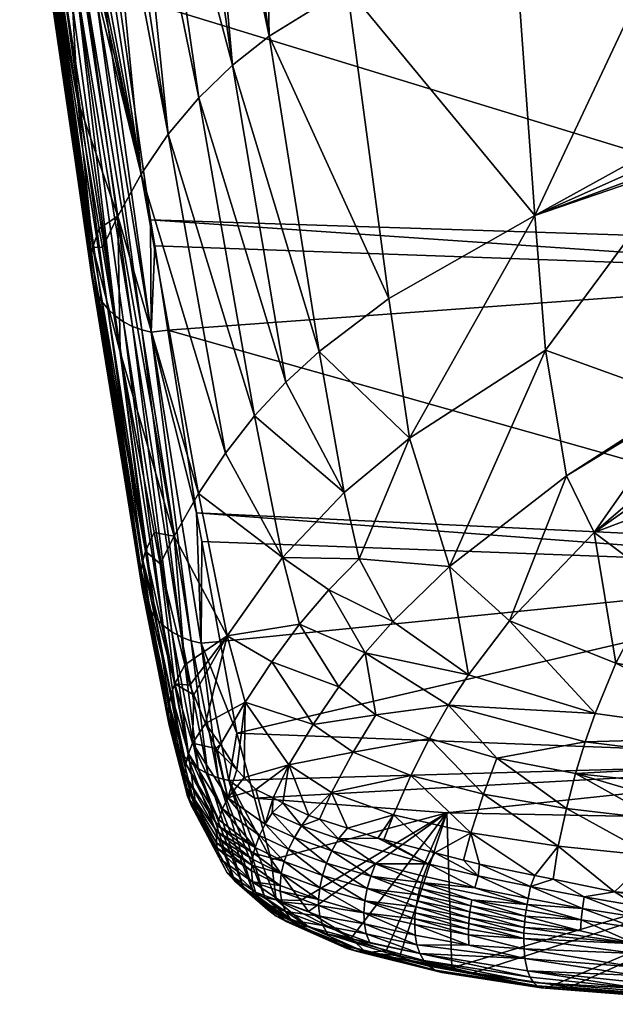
# Model space of a CAD drawing. Extents: x -0.11 to 0.11, y -0.207 to 0.019.
# Tile 3 of 256: x -0.017 to -0.006, y -0.207 to -0.189. Entities that reach past the tile are written whole.
import ezdxf

# ---------------------------------------------------------------- set-up
doc = ezdxf.new("R2010")
doc.units = 0
doc.layers.add('mesh', color=7, linetype='CONTINUOUS')

msp = doc.modelspace()

# ---------------------------------------------------------------- meshes
at = {"layer": 'mesh'}
mesh = msp.add_polyface(dxfattribs=at)
corners = [(-0.01206, -0.180773, -0.095672), (-0.013354, -0.181132, -0.09552), (-0.01323, -0.181431, -0.09552), (-0.0134, -0.180812, -0.095501), (-0.012499, -0.182042, -0.09552), (-0.012183, -0.182107, -0.095496), (-0.012202, -0.182319, -0.095468), (-0.01279, -0.181899, -0.09552), (-0.013968, -0.182565, -0.095071), (-0.013039, -0.181692, -0.09552), (-0.013484, -0.182969, -0.095071), (-0.012917, -0.183246, -0.095071), (-0.013568, -0.180816, -0.095479), (-0.014105, -0.183927, -0.094348), (-0.012298, -0.183364, -0.095033), (-0.012335, -0.18376, -0.094868), (-0.01329, -0.184325, -0.094348), (-0.012402, -0.184486, -0.094309), (-0.012449, -0.184997, -0.093915), (-0.013602, -0.185224, -0.093388), (-0.012488, -0.185424, -0.093357), (-0.012536, -0.185947, -0.092672), (-0.013835, -0.185897, -0.092239), (-0.012554, -0.186132, -0.092222), (-0.012591, -0.186544, -0.091225), (-0.013817, -0.185135, -0.071578), (-0.013059, -0.185277, -0.071584), (-0.013083, -0.185553, -0.071703), (-0.009229, -0.185499, -0.071544), (-0.012202, -0.180437, 0.001628), (-0.011424, -0.181893, -0.001281), (-0.011031, -0.180149, 0.001366), (-0.011843, -0.181988, -0.001245), (-0.013282, -0.180833, 0.001926), (-0.012586, -0.182329, -0.001114), (-0.013322, -0.182666, -0.000985), (-0.013002, -0.178764, 0.004675), (-0.013989, -0.179143, 0.005111), (-0.014259, -0.181351, 0.002253), (-0.011032, -0.187985, -0.012948), (-0.010197, -0.181615, -0.001388), (-0.012469, -0.188874, -0.013385), (-0.013725, -0.182851, -0.000914), (-0.01405, -0.183106, -0.000816), (-0.013139, -0.189406, -0.013556), (-0.000143, -0.18667, 0.005375), (-0.015568, -0.185694, 0.006022), (-0.016348, -0.180912, 0.014548), (-0.000143, -0.187243, 0.004206), (-0.015423, -0.186734, 0.004005), (-0.000143, -0.180647, 0.016268), (-0.016481, -0.180093, 0.016009), (-0.01662, -0.179244, 0.017522), (-0.014158, -0.186106, -0.072279), (-0.013133, -0.186135, -0.072095), (-0.013144, -0.186287, -0.072296), (-0.014087, -0.185899, -0.072035), (-0.013107, -0.185825, -0.071851), (-0.014675, -0.185104, -0.071635)]
mesh.append_faces([[corners[k] for k in face] for face in [(0, 1, 2, 2), (1, 0, 3, 3), (4, 5, 0, 0), (4, 6, 5, 5), (4, 0, 7, 7), (8, 7, 9, 9), (10, 4, 7, 7), (11, 4, 10, 10), (11, 6, 4, 4), (3, 12, 1, 1), (13, 11, 10, 10), (11, 14, 6, 6), (11, 15, 14, 14), (16, 15, 11, 11), (16, 17, 15, 15), (18, 17, 16, 16), (19, 18, 16, 16), (7, 0, 9, 9), (9, 0, 2, 2), (19, 20, 18, 18), (19, 21, 20, 20), (22, 21, 19, 19), (22, 23, 21, 21), (24, 23, 22, 22), (25, 26, 27, 27), (27, 26, 28, 28), (29, 30, 31, 31), (29, 32, 30, 30), (33, 32, 29, 29), (33, 34, 32, 32), (35, 34, 33, 33), (36, 29, 31, 31), (37, 33, 29, 29), (38, 35, 33, 33), (39, 40, 30, 30), (41, 35, 42, 42), (41, 34, 35, 35), (39, 32, 34, 34), (30, 32, 39, 39), (42, 43, 44, 44), (45, 46, 47, 47), (48, 49, 46, 46), (50, 51, 52, 52), (53, 54, 55, 55), (56, 57, 54, 54), (58, 27, 57, 57)]])
mesh = msp.add_polyface(dxfattribs=at)
corners = [(-0.013164, -0.186695, -0.073463), (-0.012864, -0.186724, -0.083697), (-0.014305, -0.186442, -0.073454), (-0.009335, -0.187009, -0.073431), (-0.01261, -0.186747, -0.089672), (-0.012595, -0.186579, -0.090956), (-0.012591, -0.186544, -0.091225), (-0.013978, -0.18631, -0.09096), (-0.014263, -0.186386, -0.072853), (-0.013164, -0.186588, -0.072864), (-0.013166, -0.186629, -0.072965), (-0.013165, -0.186656, -0.073167), (-0.000143, -0.18721, -0.072785), (-0.000143, -0.187266, -0.07293), (-0.000143, -0.187285, -0.073091), (-0.000143, -0.187116, -0.091225), (-0.012554, -0.186132, -0.092222), (-0.000143, -0.18732, -0.089672), (-0.011032, -0.187985, -0.012948), (-0.012586, -0.182329, -0.001114), (-0.012469, -0.188874, -0.013385), (-0.012734, -0.195846, -0.027436), (-0.01327, -0.196531, -0.027748), (-0.012221, -0.198449, -0.034376), (-0.014321, -0.190676, -0.01375), (-0.01376, -0.190006, -0.013681), (-0.00759, -0.192165, -0.023495), (-0.007982, -0.186722, -0.011836), (-0.010269, -0.193693, -0.025652), (-0.007393, -0.194641, -0.029406), (-0.009887, -0.196256, -0.032076), (-0.009153, -0.198612, -0.038501), (-0.01155, -0.194665, -0.026621), (-0.013139, -0.189406, -0.013556), (-0.013725, -0.182851, -0.000914), (-0.012159, -0.195225, -0.027055), (-0.01109, -0.197255, -0.033306), (-0.010815, -0.19847, -0.036653), (-0.013762, -0.197272, -0.027976), (-0.007011, -0.196945, -0.035343), (-0.000143, -0.198273, -0.019838), (-0.013797, -0.197629, -0.019615), (-0.014324, -0.194273, -0.011895), (-0.000143, -0.19271, -0.006951), (-0.014642, -0.192245, -0.007231), (-0.015235, -0.188082, 0.001394), (-0.000143, -0.193235, -0.008167), (-0.014567, -0.192726, -0.008338), (-0.014022, -0.186442, -0.089737), (-0.014275, -0.186416, -0.083748), (-0.013157, -0.186466, -0.072566), (-0.013144, -0.186287, -0.072296), (-0.000143, -0.186909, -0.072204)]
mesh.append_faces([[corners[k] for k in face] for face in [(0, 1, 2, 2), (3, 1, 0, 0), (3, 4, 1, 1), (5, 6, 7, 7), (8, 9, 10, 10), (3, 0, 11, 11), (12, 10, 9, 9), (13, 11, 10, 10), (14, 3, 11, 11), (6, 15, 16, 16), (17, 6, 5, 5), (18, 19, 20, 20), (21, 22, 23, 23), (21, 24, 22, 22), (25, 24, 21, 21), (18, 26, 27, 27), (18, 28, 26, 26), (20, 28, 18, 18), (29, 30, 31, 31), (28, 30, 26, 26), (28, 32, 30, 30), (20, 32, 28, 28), (20, 33, 32, 32), (34, 33, 20, 20), (21, 35, 25, 25), (21, 36, 35, 35), (23, 36, 21, 21), (23, 37, 36, 36), (38, 23, 22, 22), (39, 29, 31, 31), (35, 33, 25, 25), (35, 32, 33, 33), (36, 32, 35, 35), (36, 30, 32, 32), (37, 30, 36, 36), (37, 31, 30, 30), (40, 41, 42, 42), (43, 44, 45, 45), (46, 47, 44, 44), (48, 1, 4, 4), (48, 49, 1, 1), (48, 5, 7, 7), (4, 5, 48, 48), (8, 50, 9, 9), (12, 9, 50, 50), (51, 52, 50, 50)]])
mesh = msp.add_polyface(dxfattribs=at)
corners = [(-0.015571, -0.185781, -0.083797), (-0.015947, -0.185696, -0.073369), (-0.01531, -0.186017, -0.073407), (-0.014275, -0.186416, -0.083748), (-0.015321, -0.185807, -0.089799), (-0.013978, -0.18631, -0.09096), (-0.015247, -0.18569, -0.09096), (-0.01501, -0.185323, -0.092239), (-0.013602, -0.185224, -0.093388), (-0.014622, -0.184726, -0.093388), (-0.013835, -0.185897, -0.092239), (-0.016331, -0.184784, -0.09096), (-0.012591, -0.186544, -0.091225), (-0.014675, -0.185104, -0.071635), (-0.014529, -0.184835, -0.071529), (-0.013817, -0.185135, -0.071578), (-0.015063, -0.185752, -0.072231), (-0.014087, -0.185899, -0.072035), (-0.014158, -0.186106, -0.072279), (-0.014944, -0.185565, -0.071987), (-0.015888, -0.185247, -0.072144), (-0.015726, -0.185086, -0.0719), (-0.014813, -0.185345, -0.071786), (-0.013083, -0.185553, -0.071703), (-0.0153, -0.186052, -0.073115), (-0.014295, -0.186452, -0.073159), (-0.014263, -0.186386, -0.072853), (-0.015165, -0.185899, -0.072509), (-0.014217, -0.18627, -0.072556), (-0.015244, -0.185999, -0.072808), (-0.016027, -0.185369, -0.072424), (-0.016136, -0.185447, -0.072725), (-0.016187, -0.184325, -0.071582), (-0.014321, -0.190676, -0.01375), (-0.0153, -0.18424, -0.000381), (-0.015492, -0.184492, -0.000284), (-0.015017, -0.183867, -0.000524), (-0.014592, -0.186379, -0.073451), (-0.014022, -0.186442, -0.089737), (-0.013133, -0.186135, -0.072095), (-0.013107, -0.185825, -0.071851), (-0.013157, -0.186466, -0.072566), (-0.013144, -0.186287, -0.072296), (-0.013139, -0.189406, -0.013556), (-0.01405, -0.183106, -0.000816), (-0.014682, -0.183604, -0.000625), (-0.01376, -0.190006, -0.013681)]
mesh.append_faces([[corners[k] for k in face] for face in [(0, 1, 2, 2), (3, 4, 0, 0), (4, 5, 6, 6), (7, 8, 9, 9), (10, 8, 7, 7), (6, 7, 11, 11), (6, 10, 7, 7), (5, 10, 6, 6), (5, 12, 10, 10), (13, 14, 15, 15), (16, 17, 18, 18), (16, 19, 17, 17), (20, 19, 16, 16), (21, 19, 20, 20), (22, 19, 21, 21), (22, 17, 19, 19), (15, 23, 13, 13), (24, 2, 1, 1), (25, 2, 24, 24), (26, 27, 28, 28), (29, 27, 26, 26), (29, 30, 27, 27), (31, 30, 29, 29), (29, 24, 31, 31), (29, 25, 24, 24), (26, 25, 29, 29), (21, 32, 22, 22), (20, 27, 30, 30), (16, 27, 20, 20), (16, 28, 27, 27), (18, 28, 16, 16), (33, 34, 35, 35), (33, 36, 34, 34), (0, 2, 37, 37), (37, 3, 0, 0), (38, 4, 3, 3), (38, 5, 4, 4), (18, 17, 39, 39), (22, 40, 17, 17), (13, 40, 22, 22), (25, 37, 2, 2), (18, 41, 28, 28), (42, 41, 18, 18), (43, 44, 45, 45), (46, 45, 36, 36)]])
mesh = msp.add_polyface(dxfattribs=at)
corners = [(-0.014305, -0.186442, -0.073454), (-0.012864, -0.186724, -0.083697), (-0.014275, -0.186416, -0.083748), (-0.014295, -0.186452, -0.073159), (-0.013164, -0.186695, -0.073463), (-0.013165, -0.186656, -0.073167), (-0.014263, -0.186386, -0.072853), (-0.013166, -0.186629, -0.072965), (-0.014815, -0.191407, -0.013755), (-0.015984, -0.185141, -0.000035), (-0.016146, -0.185491, 0.000099), (-0.015813, -0.184916, -0.000121), (-0.015492, -0.184492, -0.000284), (-0.015977, -0.190069, -0.007401), (-0.016221, -0.185652, 0.000161), (-0.016542, -0.186348, 0.000428), (-0.015243, -0.192182, -0.013689), (-0.01376, -0.190006, -0.013681), (-0.015017, -0.183867, -0.000524), (-0.014321, -0.190676, -0.01375), (-0.016573, -0.186454, 0.000479), (-0.014802, -0.194269, -0.01193), (-0.015841, -0.187954, 0.001285), (-0.015662, -0.188026, 0.001334), (-0.014592, -0.186379, -0.073451), (-0.014217, -0.18627, -0.072556), (-0.013157, -0.186466, -0.072566), (-0.013139, -0.189406, -0.013556), (-0.014682, -0.183604, -0.000625), (-0.015423, -0.186734, 0.004005), (-0.015235, -0.188082, 0.001394), (-0.015516, -0.188045, 0.001355), (-0.015568, -0.185694, 0.006022), (-0.016986, -0.183943, 0.007471), (-0.016431, -0.187494, 0.001012), (-0.016487, -0.187388, 0.000955), (-0.016571, -0.187226, 0.000867), (-0.017045, -0.183813, 0.007396), (-0.015734, -0.19291, -0.012594), (-0.016636, -0.186673, 0.000585), (-0.016637, -0.186792, 0.000644), (-0.0157, -0.192748, -0.012663), (-0.016605, -0.186566, 0.000533), (-0.015745, -0.193077, -0.012521), (-0.016638, -0.186954, 0.000726), (-0.016607, -0.187081, 0.000792), (-0.015692, -0.19342, -0.012366), (-0.015628, -0.193584, -0.012289), (-0.015429, -0.19388, -0.012145), (-0.016282, -0.187659, 0.001106), (-0.015541, -0.193739, -0.012215), (-0.015293, -0.194008, -0.01208), (-0.016149, -0.187775, 0.001174), (-0.016017, -0.187866, 0.001229), (-0.014642, -0.192245, -0.007231), (-0.014632, -0.19431, -0.011901), (-0.01573, -0.193249, -0.012444), (-0.014973, -0.194205, -0.01197), (-0.015139, -0.194117, -0.012021)]
mesh.append_faces([[corners[k] for k in face] for face in [(0, 1, 2, 2), (3, 4, 0, 0), (5, 4, 3, 3), (6, 5, 3, 3), (7, 5, 6, 6), (8, 9, 10, 10), (8, 11, 9, 9), (12, 11, 8, 8), (13, 14, 15, 15), (13, 16, 14, 14), (8, 14, 16, 16), (10, 14, 8, 8), (17, 18, 19, 19), (8, 19, 12, 12), (13, 15, 20, 20), (21, 22, 23, 23), (0, 2, 24, 24), (3, 0, 24, 24), (6, 25, 26, 26), (17, 27, 28, 28), (29, 30, 31, 31), (31, 32, 29, 29), (33, 34, 35, 35), (36, 37, 35, 35), (38, 39, 40, 40), (41, 42, 39, 39), (13, 42, 41, 41), (20, 42, 13, 13), (43, 44, 45, 45), (45, 36, 46, 46), (34, 47, 35, 35), (48, 34, 49, 49), (48, 50, 34, 34), (51, 52, 53, 53), (51, 49, 52, 52), (54, 31, 30, 30), (54, 55, 31, 31), (51, 48, 49, 49), (43, 40, 44, 44), (43, 38, 40, 40), (46, 56, 45, 45), (36, 35, 46, 46), (57, 53, 22, 22), (57, 58, 53, 53), (55, 23, 31, 31), (58, 51, 53, 53)]])
mesh = msp.add_polyface(dxfattribs=at)
corners = [(-0.000143, -0.187266, -0.07293), (-0.013166, -0.186629, -0.072965), (-0.000143, -0.18721, -0.072785), (-0.000143, -0.187285, -0.073091), (-0.013165, -0.186656, -0.073167), (-0.013144, -0.186287, -0.072296), (-0.000143, -0.186794, -0.072043), (-0.000143, -0.186909, -0.072204), (-0.012554, -0.186132, -0.092222), (-0.000143, -0.187116, -0.091225), (-0.000143, -0.186517, -0.092672), (-0.012595, -0.186579, -0.090956), (-0.01261, -0.186747, -0.089672), (-0.000143, -0.18732, -0.089672), (-0.012591, -0.186544, -0.091225), (-0.006503, -0.197986, -0.038149), (-0.00492, -0.19663, -0.034818), (-0.00485, -0.195631, -0.032236), (-0.004938, -0.196884, -0.035474), (-0.004787, -0.197337, -0.036677), (-0.005307, -0.198883, -0.040597), (-0.004476, -0.197646, -0.037512), (-0.00759, -0.192165, -0.023495), (-0.004872, -0.190667, -0.020591), (-0.004872, -0.186387, -0.011587), (-0.004872, -0.190955, -0.021198), (-0.004872, -0.191165, -0.021639), (-0.007982, -0.186722, -0.011836), (-0.007011, -0.196945, -0.035343), (-0.00485, -0.195555, -0.032056), (-0.009887, -0.196256, -0.032076), (-0.007393, -0.194641, -0.029406), (-0.00266, -0.198403, -0.039589), (0.004593, -0.195535, -0.032061), (-0.003076, -0.198318, -0.039353), (-0.003687, -0.198116, -0.038794), (-0.004365, -0.197756, -0.037811), (0.004583, -0.190908, -0.021217), (0.004583, -0.190629, -0.020609), (0.004584, -0.187712, -0.014263), (-0.000143, -0.198273, -0.019838), (-0.014324, -0.194273, -0.011895), (-0.000143, -0.193235, -0.008167), (-0.000143, -0.19271, -0.006951), (-0.015235, -0.188082, 0.001394), (-0.000143, -0.187243, 0.004206), (-0.014642, -0.192245, -0.007231), (-0.014567, -0.192726, -0.008338), (-0.015568, -0.185694, 0.006022), (-0.000143, -0.18667, 0.005375), (-0.015423, -0.186734, 0.004005), (-0.000143, -0.18732, -0.073396), (-0.009335, -0.187009, -0.073431), (-0.013107, -0.185825, -0.071851), (-0.000143, -0.186443, -0.071744), (-0.000143, -0.186692, -0.071957), (-0.013157, -0.186466, -0.072566), (-0.000143, -0.187093, -0.072479), (-0.013133, -0.186135, -0.072095), (-0.004872, -0.191239, -0.021804), (0.004583, -0.192587, -0.024868)]
mesh.append_faces([[corners[k] for k in face] for face in [(0, 1, 2, 2), (3, 4, 0, 0), (5, 6, 7, 7), (8, 9, 10, 10), (11, 12, 13, 13), (13, 9, 14, 14), (15, 16, 17, 17), (15, 18, 16, 16), (15, 19, 18, 18), (20, 21, 19, 19), (22, 23, 24, 24), (22, 25, 23, 23), (26, 25, 22, 22), (27, 22, 24, 24), (28, 17, 29, 29), (28, 15, 17, 17), (22, 30, 31, 31), (29, 31, 28, 28), (32, 33, 34, 34), (33, 35, 34, 34), (33, 36, 35, 35), (33, 19, 21, 21), (33, 18, 19, 19), (37, 25, 26, 26), (38, 23, 25, 25), (39, 24, 23, 23), (33, 17, 16, 16), (33, 29, 17, 17), (40, 41, 42, 42), (43, 44, 45, 45), (42, 46, 43, 43), (41, 47, 42, 42), (45, 48, 49, 49), (44, 50, 45, 45), (51, 12, 52, 52), (51, 13, 12, 12), (51, 52, 3, 3), (53, 54, 55, 55), (56, 57, 2, 2), (56, 7, 57, 57), (58, 55, 6, 6), (26, 22, 59, 59), (22, 31, 59, 59), (29, 59, 31, 31), (37, 26, 59, 59), (60, 59, 29, 29)]])
mesh = msp.add_polyface(dxfattribs=at)
corners = [(-0.015586, -0.192405, -0.012806), (-0.015243, -0.192182, -0.013689), (-0.015977, -0.190069, -0.007401), (-0.015527, -0.192752, -0.013608), (-0.015204, -0.194679, -0.018066), (-0.014209, -0.198052, -0.028107), (-0.014578, -0.197987, -0.026651), (-0.013762, -0.197272, -0.027976), (-0.014815, -0.191407, -0.013755), (-0.01327, -0.196531, -0.027748), (-0.014321, -0.190676, -0.01375), (-0.014734, -0.198328, -0.026533), (-0.0157, -0.192748, -0.012663), (-0.015734, -0.19291, -0.012594), (-0.015745, -0.193077, -0.012521), (-0.014815, -0.198684, -0.026405), (-0.014787, -0.198502, -0.026471), (-0.014656, -0.1994, -0.026124), (-0.015541, -0.193739, -0.012215), (-0.015429, -0.19388, -0.012145), (-0.014567, -0.192726, -0.008338), (-0.014632, -0.19431, -0.011901), (-0.014642, -0.192245, -0.007231), (-0.014324, -0.194273, -0.011895), (-0.014547, -0.199554, -0.026058), (-0.015293, -0.194008, -0.01208), (-0.015628, -0.193584, -0.012289), (-0.014738, -0.199233, -0.026192), (-0.015692, -0.19342, -0.012366), (-0.014817, -0.198869, -0.026335), (-0.01573, -0.193249, -0.012444), (-0.014791, -0.199054, -0.026263), (-0.014251, -0.199811, -0.025941), (-0.015139, -0.194117, -0.012021), (-0.014973, -0.194205, -0.01197), (-0.01441, -0.199692, -0.025997), (-0.014802, -0.194269, -0.01193), (-0.015662, -0.188026, 0.001334), (-0.013895, -0.199977, -0.025853), (-0.014077, -0.199907, -0.025892), (-0.015841, -0.187954, 0.001285), (-0.013797, -0.197629, -0.019615), (-0.016636, -0.186673, 0.000585), (-0.016431, -0.187494, 0.001012), (-0.016487, -0.187388, 0.000955), (-0.016607, -0.187081, 0.000792)]
mesh.append_faces([[corners[k] for k in face] for face in [(0, 1, 2, 2), (0, 3, 1, 1), (4, 1, 3, 3), (4, 5, 1, 1), (6, 5, 4, 4), (7, 1, 5, 5), (8, 1, 7, 7), (8, 9, 10, 10), (7, 9, 8, 8), (11, 12, 13, 13), (14, 15, 16, 16), (12, 0, 2, 2), (17, 18, 19, 19), (20, 21, 22, 22), (20, 23, 21, 21), (12, 3, 0, 0), (12, 4, 3, 3), (11, 4, 12, 12), (11, 6, 4, 4), (24, 19, 25, 25), (24, 17, 19, 19), (16, 13, 14, 14), (16, 11, 13, 13), (26, 18, 27, 27), (28, 29, 30, 30), (31, 29, 28, 28), (31, 26, 27, 27), (28, 26, 31, 31), (15, 30, 29, 29), (14, 30, 15, 15), (32, 33, 34, 34), (32, 35, 33, 33), (21, 36, 37, 37), (38, 36, 21, 21), (38, 39, 36, 36), (36, 34, 40, 40), (39, 34, 36, 36), (39, 32, 34, 34), (23, 41, 21, 21), (35, 25, 33, 33), (35, 24, 25, 25), (12, 42, 13, 13), (26, 43, 18, 18), (28, 44, 26, 26), (14, 45, 30, 30)]])
mesh = msp.add_polyface(dxfattribs=at)
corners = [(-0.013922, -0.200788, -0.034823), (-0.013849, -0.200967, -0.03545), (-0.013234, -0.199882, -0.035154), (-0.013635, -0.201497, -0.037306), (-0.012905, -0.201103, -0.038742), (-0.014012, -0.20042, -0.033718), (-0.014209, -0.198052, -0.028107), (-0.013762, -0.197272, -0.027976), (-0.01242, -0.200359, -0.038341), (-0.012221, -0.198449, -0.034376), (-0.011908, -0.199669, -0.037848), (-0.013713, -0.200022, -0.025823), (-0.013366, -0.199986, -0.025813), (-0.013058, -0.20167, -0.030244), (-0.013701, -0.198153, -0.020993), (-0.013797, -0.197629, -0.019615), (-0.014199, -0.200766, -0.033619), (-0.013872, -0.201854, -0.037224), (-0.014176, -0.201888, -0.033248), (-0.014656, -0.1994, -0.026124), (-0.014547, -0.199554, -0.026058), (-0.014734, -0.198328, -0.026533), (-0.014787, -0.198502, -0.026471), (-0.014253, -0.201713, -0.033312), (-0.014738, -0.199233, -0.026192), (-0.015541, -0.193739, -0.012215), (-0.014791, -0.199054, -0.026263), (-0.014317, -0.201332, -0.033442), (-0.014817, -0.198869, -0.026335), (-0.0143, -0.201526, -0.033377), (-0.014815, -0.198684, -0.026405), (-0.014304, -0.201138, -0.033505), (-0.014264, -0.200948, -0.033564), (-0.013947, -0.202042, -0.037176), (-0.013931, -0.202194, -0.033129), (-0.01441, -0.199692, -0.025997), (-0.014251, -0.199811, -0.025941), (-0.014068, -0.202049, -0.033187), (-0.01359, -0.202419, -0.033028), (-0.014077, -0.199907, -0.025892), (-0.013895, -0.199977, -0.025853), (-0.013769, -0.202318, -0.033075), (-0.013401, -0.202493, -0.032988), (-0.014632, -0.19431, -0.011901), (-0.014469, -0.198562, -0.028144), (-0.014578, -0.197987, -0.026651)]
mesh.append_faces([[corners[k] for k in face] for face in [(0, 1, 2, 2), (3, 2, 1, 1), (3, 4, 2, 2), (2, 5, 0, 0), (2, 6, 5, 5), (7, 6, 2, 2), (4, 8, 2, 2), (2, 9, 7, 7), (8, 10, 2, 2), (11, 12, 13, 13), (11, 14, 12, 12), (15, 14, 11, 11), (16, 0, 5, 5), (16, 1, 0, 0), (17, 1, 16, 16), (18, 19, 20, 20), (16, 21, 22, 22), (23, 19, 18, 18), (24, 19, 23, 23), (24, 25, 19, 19), (26, 27, 28, 28), (29, 27, 26, 26), (29, 24, 23, 23), (26, 24, 29, 29), (30, 31, 32, 32), (32, 22, 30, 30), (32, 16, 22, 22), (33, 16, 32, 32), (31, 28, 27, 27), (30, 28, 31, 31), (34, 35, 36, 36), (34, 37, 35, 35), (38, 39, 40, 40), (38, 41, 39, 39), (41, 36, 39, 39), (41, 34, 36, 36), (40, 11, 42, 42), (43, 11, 40, 40), (43, 15, 11, 11), (37, 20, 35, 35), (37, 18, 20, 20), (6, 44, 5, 5), (45, 44, 6, 6), (44, 45, 21, 21), (16, 44, 21, 21), (5, 44, 16, 16)]])
mesh = msp.add_polyface(dxfattribs=at)
corners = [(-0.012107, -0.202255, -0.042297), (-0.012711, -0.202705, -0.041904), (-0.012391, -0.202862, -0.042554), (-0.01174, -0.203183, -0.04388), (-0.011323, -0.202759, -0.04389), (-0.012215, -0.202949, -0.042912), (-0.009864, -0.202447, -0.044749), (-0.008533, -0.20279, -0.045813), (-0.009525, -0.201772, -0.044188), (-0.008767, -0.203502, -0.046252), (-0.010186, -0.203174, -0.045213), (-0.008286, -0.20213, -0.045277), (-0.009172, -0.201158, -0.043549), (-0.012905, -0.201103, -0.038742), (-0.011659, -0.201513, -0.041841), (-0.01242, -0.200359, -0.038341), (-0.010923, -0.202021, -0.04342), (-0.011908, -0.199669, -0.037848), (-0.011372, -0.199042, -0.037279), (-0.012221, -0.198449, -0.034376), (-0.010701, -0.200196, -0.040662), (-0.01119, -0.200824, -0.04129), (-0.010506, -0.201336, -0.042854), (-0.010815, -0.19847, -0.036653), (-0.010196, -0.199624, -0.039977), (-0.013234, -0.199882, -0.035154), (-0.006666, -0.201833, -0.045549), (-0.006483, -0.201308, -0.044916), (-0.008807, -0.2006, -0.042852), (-0.008053, -0.199612, -0.041353), (-0.009153, -0.198612, -0.038501), (-0.007011, -0.196945, -0.035343), (-0.013058, -0.20167, -0.030244), (-0.000143, -0.202165, -0.030182), (-0.012825, -0.202531, -0.032929), (-0.013366, -0.199986, -0.025813), (-0.000143, -0.198654, -0.020851), (-0.012734, -0.202865, -0.033971), (-0.009207, -0.203137, -0.033905), (-0.013701, -0.198153, -0.020993), (-0.013797, -0.197629, -0.019615), (-0.012408, -0.203134, -0.042951)]
mesh.append_faces([[corners[k] for k in face] for face in [(0, 1, 2, 2), (0, 3, 4, 4), (0, 5, 3, 3), (2, 5, 0, 0), (6, 7, 8, 8), (6, 9, 7, 7), (10, 9, 6, 6), (11, 8, 7, 7), (12, 8, 11, 11), (13, 14, 15, 15), (0, 14, 13, 13), (0, 16, 14, 14), (4, 16, 0, 0), (17, 18, 19, 19), (17, 20, 18, 18), (21, 20, 17, 17), (21, 22, 20, 20), (18, 23, 19, 19), (18, 24, 23, 23), (20, 24, 18, 18), (25, 17, 19, 19), (15, 21, 17, 17), (14, 21, 15, 15), (14, 22, 21, 21), (16, 22, 14, 14), (26, 12, 11, 11), (27, 28, 12, 12), (29, 30, 28, 28), (31, 30, 29, 29), (24, 30, 23, 23), (24, 28, 30, 30), (20, 28, 24, 24), (20, 12, 28, 28), (22, 12, 20, 20), (22, 8, 12, 12), (16, 8, 22, 22), (16, 6, 8, 8), (4, 6, 16, 16), (4, 10, 6, 6), (32, 33, 34, 34), (35, 36, 32, 32), (33, 37, 34, 34), (33, 38, 37, 37), (36, 39, 40, 40), (2, 41, 5, 5)]])
mesh = msp.add_polyface(dxfattribs=at)
corners = [(-0.0061, -0.200385, -0.043544), (-0.005307, -0.198883, -0.040597), (-0.006503, -0.197986, -0.038149), (-0.000143, -0.202689, -0.047359), (-0.003435, -0.202231, -0.046701), (-0.003494, -0.202776, -0.047189), (-0.000143, -0.2019, -0.046516), (-0.003372, -0.20174, -0.046153), (-0.000143, -0.201596, -0.046192), (-0.00324, -0.200886, -0.044953), (-0.000143, -0.201101, -0.045367), (-0.002962, -0.199517, -0.042349), (-0.000143, -0.200035, -0.043589), (-0.000143, -0.199749, -0.042907), (-0.002065, -0.198525, -0.039927), (-0.00266, -0.198403, -0.039589), (-0.00099, -0.198636, -0.040239), (-0.003687, -0.198116, -0.038794), (-0.003076, -0.198318, -0.039353), (-0.004365, -0.197756, -0.037811), (-0.004787, -0.197337, -0.036677), (-0.004476, -0.197646, -0.037512), (-0.008053, -0.199612, -0.041353), (-0.007011, -0.196945, -0.035343), (-0.006483, -0.201308, -0.044916), (-0.008286, -0.20213, -0.045277), (-0.008533, -0.20279, -0.045813), (-0.007008, -0.203054, -0.046619), (-0.006842, -0.202413, -0.046124), (-0.003548, -0.203382, -0.047598), (-0.006666, -0.201833, -0.045549), (-0.005335, -0.203248, -0.047199), (-0.009172, -0.201158, -0.043549), (-0.008807, -0.2006, -0.042852), (0.00348, -0.197529, -0.037195), (-0.013058, -0.20167, -0.030244), (-0.000143, -0.198654, -0.020851), (-0.000143, -0.202165, -0.030182), (-0.000143, -0.203307, -0.033871), (-0.009207, -0.203137, -0.033905), (-0.013797, -0.197629, -0.019615), (-0.000143, -0.198273, -0.019838), (-0.013366, -0.199986, -0.025813), (-0.013701, -0.198153, -0.020993), (-0.000143, -0.202898, -0.047498), (-0.000143, -0.202382, -0.047031), (-0.000165, -0.198661, -0.04031)]
mesh.append_faces([[corners[k] for k in face] for face in [(0, 1, 2, 2), (3, 4, 5, 5), (4, 6, 7, 7), (8, 7, 6, 6), (8, 9, 7, 7), (10, 9, 8, 8), (11, 12, 13, 13), (9, 12, 11, 11), (9, 10, 12, 12), (11, 14, 15, 15), (11, 16, 14, 14), (13, 16, 11, 11), (17, 1, 18, 18), (17, 19, 1, 1), (1, 20, 2, 2), (19, 21, 1, 1), (22, 2, 23, 23), (22, 0, 2, 2), (24, 0, 22, 22), (25, 26, 27, 27), (5, 28, 29, 29), (4, 28, 5, 5), (4, 30, 28, 28), (7, 30, 4, 4), (7, 24, 30, 30), (7, 0, 24, 24), (9, 0, 7, 7), (9, 1, 0, 0), (11, 1, 9, 9), (11, 18, 1, 1), (15, 18, 11, 11), (28, 27, 31, 31), (28, 25, 27, 27), (30, 25, 28, 28), (24, 32, 30, 30), (22, 33, 24, 24), (34, 15, 14, 14), (35, 36, 37, 37), (38, 39, 37, 37), (36, 40, 41, 41), (42, 43, 36, 36), (3, 5, 44, 44), (45, 4, 3, 3), (4, 45, 6, 6), (13, 46, 16, 16), (5, 29, 44, 44)]])
mesh = msp.add_polyface(dxfattribs=at)
corners = [(-0.013362, -0.201882, -0.039033), (-0.013635, -0.201497, -0.037306), (-0.013448, -0.201956, -0.038918), (-0.012905, -0.201103, -0.038742), (-0.012107, -0.202255, -0.042297), (-0.012927, -0.202485, -0.041028), (-0.012711, -0.202705, -0.041904), (-0.013062, -0.202348, -0.040482), (-0.013413, -0.201992, -0.039061), (-0.013209, -0.20254, -0.032957), (-0.012825, -0.202531, -0.032929), (-0.012734, -0.202865, -0.033971), (-0.013058, -0.20167, -0.030244), (-0.013225, -0.202858, -0.041), (-0.013872, -0.201854, -0.037224), (-0.013849, -0.200967, -0.03545), (-0.014253, -0.201713, -0.033312), (-0.014176, -0.201888, -0.033248), (-0.013891, -0.203008, -0.03688), (-0.013996, -0.202237, -0.037122), (-0.014016, -0.202438, -0.037064), (-0.01341, -0.203371, -0.040905), (-0.014304, -0.201138, -0.033505), (-0.013388, -0.203266, -0.040928), (-0.012538, -0.20334, -0.042954), (-0.012391, -0.202862, -0.042554), (-0.013947, -0.202042, -0.037176), (-0.01332, -0.203059, -0.040969), (-0.014264, -0.200948, -0.033564), (-0.014199, -0.200766, -0.033619), (-0.014317, -0.201332, -0.033442), (-0.013713, -0.200022, -0.025823), (-0.013401, -0.202493, -0.032988), (-0.013785, -0.203173, -0.036819), (-0.014068, -0.202049, -0.033187), (-0.013931, -0.202194, -0.033129), (-0.012935, -0.204514, -0.040463), (-0.013769, -0.202318, -0.033075), (-0.01359, -0.202419, -0.033028), (-0.013101, -0.204386, -0.040542), (-0.013895, -0.199977, -0.025853), (-0.013964, -0.202828, -0.036941), (-0.014006, -0.202637, -0.037003), (-0.0143, -0.201526, -0.033377), (-0.01343, -0.203683, -0.040823)]
mesh.append_faces([[corners[k] for k in face] for face in [(0, 1, 2, 2), (0, 3, 1, 1), (4, 5, 6, 6), (3, 5, 4, 4), (3, 7, 5, 5), (0, 7, 3, 3), (0, 8, 7, 7), (2, 8, 0, 0), (9, 10, 11, 11), (12, 10, 9, 9), (2, 13, 8, 8), (2, 14, 13, 13), (13, 7, 8, 8), (13, 5, 7, 7), (6, 5, 13, 13), (14, 1, 15, 15), (2, 1, 14, 14), (16, 17, 18, 18), (19, 20, 21, 21), (19, 22, 20, 20), (21, 23, 19, 19), (24, 25, 6, 6), (26, 23, 27, 27), (26, 19, 23, 23), (28, 19, 26, 26), (28, 22, 19, 19), (26, 14, 29, 29), (27, 14, 26, 26), (27, 13, 14, 14), (22, 30, 20, 20), (9, 31, 12, 12), (9, 32, 31, 31), (33, 34, 35, 35), (36, 37, 38, 38), (39, 35, 37, 37), (39, 33, 35, 35), (40, 32, 38, 38), (33, 17, 34, 34), (33, 18, 17, 17), (16, 18, 41, 41), (41, 42, 43, 43), (41, 44, 42, 42), (43, 42, 30, 30), (43, 16, 41, 41), (20, 30, 42, 42)]])
mesh = msp.add_polyface(dxfattribs=at)
corners = [(-0.013209, -0.20254, -0.032957), (-0.012734, -0.202865, -0.033971), (-0.012427, -0.203999, -0.037505), (-0.012711, -0.202705, -0.041904), (-0.013225, -0.202858, -0.041), (-0.012538, -0.20334, -0.042954), (-0.012215, -0.202949, -0.042912), (-0.011873, -0.203371, -0.043908), (-0.01174, -0.203183, -0.04388), (-0.012408, -0.203134, -0.042951), (-0.013419, -0.203784, -0.040792), (-0.012789, -0.204201, -0.042831), (-0.01343, -0.203683, -0.040823), (-0.012785, -0.204095, -0.042858), (-0.013432, -0.20358, -0.040852), (-0.012752, -0.203878, -0.042903), (-0.013425, -0.203476, -0.040879), (-0.012773, -0.203987, -0.042882), (-0.01341, -0.203371, -0.040905), (-0.014016, -0.202438, -0.037064), (-0.012724, -0.203769, -0.04292), (-0.013388, -0.203266, -0.040928), (-0.012192, -0.204027, -0.043928), (-0.012244, -0.20425, -0.043899), (-0.012391, -0.202862, -0.042554), (-0.012002, -0.203585, -0.043932), (-0.011313, -0.203831, -0.044836), (-0.012644, -0.203552, -0.042944), (-0.01211, -0.203804, -0.043939), (-0.01332, -0.203059, -0.040969), (-0.011413, -0.204056, -0.04486), (-0.012337, -0.20473, -0.040249), (-0.012545, -0.204687, -0.040314), (-0.013401, -0.202493, -0.032988), (-0.012747, -0.204615, -0.040387), (-0.012935, -0.204514, -0.040463), (-0.013101, -0.204386, -0.040542), (-0.013769, -0.202318, -0.033075), (-0.01359, -0.202419, -0.033028), (-0.013964, -0.202828, -0.036941), (-0.013891, -0.203008, -0.03688), (-0.013373, -0.203977, -0.040726), (-0.01277, -0.204404, -0.042766), (-0.014006, -0.202637, -0.037003), (-0.013236, -0.204236, -0.040618), (-0.013785, -0.203173, -0.036819)]
mesh.append_faces([[corners[k] for k in face] for face in [(0, 1, 2, 2), (3, 4, 5, 5), (6, 7, 8, 8), (6, 9, 7, 7), (10, 11, 12, 12), (12, 13, 14, 14), (11, 13, 12, 12), (15, 16, 17, 17), (18, 16, 15, 15), (18, 19, 16, 16), (18, 20, 21, 21), (15, 20, 18, 18), (15, 22, 20, 20), (23, 22, 15, 15), (5, 9, 24, 24), (25, 9, 5, 5), (25, 7, 9, 9), (26, 7, 25, 25), (27, 22, 28, 28), (27, 20, 22, 22), (29, 20, 27, 27), (29, 21, 20, 20), (27, 4, 29, 29), (27, 5, 4, 4), (28, 5, 27, 27), (28, 25, 5, 5), (30, 25, 28, 28), (17, 14, 13, 13), (16, 14, 17, 17), (31, 0, 2, 2), (31, 32, 0, 0), (32, 33, 0, 0), (32, 34, 33, 33), (35, 36, 37, 37), (38, 34, 35, 35), (38, 33, 34, 34), (39, 40, 41, 41), (10, 12, 39, 39), (42, 11, 10, 10), (12, 14, 43, 43), (10, 39, 41, 41), (16, 43, 14, 14), (19, 43, 16, 16), (44, 45, 36, 36), (44, 40, 45, 45), (44, 41, 40, 40)]])
mesh = msp.add_polyface(dxfattribs=at)
corners = [(-0.003548, -0.203382, -0.047598), (-0.005335, -0.203248, -0.047199), (-0.003597, -0.20404, -0.047908), (-0.006842, -0.202413, -0.046124), (-0.005429, -0.203921, -0.04755), (-0.003641, -0.204732, -0.048101), (-0.007008, -0.203054, -0.046619), (-0.000143, -0.203307, -0.033871), (-0.007237, -0.206295, -0.045467), (-0.008724, -0.206071, -0.044772), (-0.006951, -0.206338, -0.0456), (-0.003752, -0.206597, -0.046322), (-0.009115, -0.20598, -0.04447), (-0.007394, -0.206351, -0.045853), (-0.003616, -0.20665, -0.046649), (-0.003638, -0.206648, -0.046825), (-0.003732, -0.206274, -0.047687), (-0.005717, -0.20612, -0.047443), (-0.003719, -0.206392, -0.047541), (-0.005715, -0.205053, -0.047818), (-0.005694, -0.20485, -0.047797), (-0.006682, -0.204679, -0.047533), (-0.003734, -0.205126, -0.04814), (-0.003743, -0.205312, -0.048139), (-0.00573, -0.205251, -0.047816), (-0.003749, -0.205492, -0.048118), (-0.003661, -0.206621, -0.047009), (-0.007471, -0.206347, -0.046055), (-0.005696, -0.20625, -0.047297), (-0.003702, -0.206491, -0.047375), (-0.003682, -0.206568, -0.047195), (-0.007546, -0.206313, -0.046261), (-0.007615, -0.206248, -0.046462), (-0.005667, -0.20636, -0.047129), (-0.005507, -0.204625, -0.047746), (-0.003644, -0.204935, -0.048091), (-0.006125, -0.204582, -0.047634), (-0.005663, -0.204651, -0.047731), (-0.007164, -0.203747, -0.047017), (-0.003742, -0.206139, -0.047814), (-0.005732, -0.205971, -0.047564), (-0.003748, -0.205992, -0.047921), (-0.005742, -0.205538, -0.047767), (-0.003752, -0.205833, -0.048008), (-0.003752, -0.205666, -0.048074), (-0.005743, -0.205719, -0.047704), (-0.007724, -0.206033, -0.046819)]
mesh.append_faces([[corners[k] for k in face] for face in [(0, 1, 2, 2), (3, 1, 0, 0), (2, 4, 5, 5), (1, 4, 2, 2), (1, 6, 4, 4), (7, 8, 9, 9), (7, 10, 8, 8), (7, 11, 10, 10), (9, 12, 7, 7), (13, 14, 15, 15), (13, 11, 14, 14), (13, 10, 11, 11), (16, 17, 18, 18), (19, 20, 21, 21), (19, 22, 20, 20), (23, 22, 19, 19), (24, 23, 19, 19), (25, 23, 24, 24), (15, 26, 27, 27), (18, 28, 29, 29), (17, 28, 18, 18), (26, 30, 31, 31), (32, 30, 33, 33), (32, 31, 30, 30), (33, 29, 28, 28), (30, 29, 33, 33), (34, 5, 4, 4), (34, 35, 5, 5), (34, 36, 37, 37), (4, 36, 34, 34), (4, 38, 36, 36), (22, 34, 20, 20), (22, 35, 34, 34), (20, 37, 36, 36), (34, 37, 20, 20), (16, 39, 40, 40), (40, 17, 16, 16), (40, 39, 41, 41), (42, 43, 44, 44), (45, 43, 42, 42), (44, 25, 42, 42), (25, 24, 42, 42), (21, 20, 36, 36), (17, 46, 28, 28), (41, 45, 40, 40), (41, 43, 45, 45)]])
mesh = msp.add_polyface(dxfattribs=at)
corners = [(-0.011323, -0.202759, -0.04389), (-0.011541, -0.203248, -0.044111), (-0.011028, -0.203416, -0.044703), (-0.01174, -0.203183, -0.04388), (-0.010471, -0.203599, -0.045347), (-0.010362, -0.203627, -0.045425), (-0.010186, -0.203174, -0.045213), (-0.009426, -0.203868, -0.046084), (-0.012427, -0.203999, -0.037505), (-0.012734, -0.202865, -0.033971), (-0.009207, -0.203137, -0.033905), (-0.01189, -0.204745, -0.040132), (-0.011747, -0.204944, -0.040833), (-0.010961, -0.205437, -0.042612), (-0.009115, -0.20598, -0.04447), (-0.010067, -0.205758, -0.043733), (-0.010601, -0.204297, -0.045642), (-0.0097, -0.204524, -0.046299), (-0.009668, -0.204411, -0.046285), (-0.00955, -0.204073, -0.046207), (-0.011193, -0.20361, -0.044793), (-0.011873, -0.203371, -0.043908), (-0.010708, -0.204751, -0.045634), (-0.011539, -0.20451, -0.044842), (-0.010726, -0.204968, -0.04559), (-0.011489, -0.204284, -0.044863), (-0.010666, -0.204526, -0.045651), (-0.012192, -0.204027, -0.043928), (-0.011561, -0.204728, -0.044798), (-0.01156, -0.204833, -0.044768), (-0.00977, -0.204862, -0.046302), (-0.009751, -0.20475, -0.046308), (-0.009728, -0.204637, -0.046307), (-0.00878, -0.204953, -0.046838), (-0.008743, -0.204733, -0.046834), (-0.011313, -0.203831, -0.044836), (-0.010516, -0.20407, -0.045609), (-0.009633, -0.204298, -0.046265), (-0.011413, -0.204056, -0.04486), (-0.01211, -0.203804, -0.043939), (-0.012002, -0.203585, -0.043932), (-0.008692, -0.204511, -0.046804)]
mesh.append_faces([[corners[k] for k in face] for face in [(0, 1, 2, 2), (0, 3, 1, 1), (4, 5, 6, 6), (5, 7, 6, 6), (2, 6, 0, 0), (2, 4, 6, 6), (8, 9, 10, 10), (10, 11, 8, 8), (10, 12, 11, 11), (13, 12, 10, 10), (14, 15, 10, 10), (16, 17, 18, 18), (19, 7, 5, 5), (4, 19, 5, 5), (4, 20, 19, 19), (2, 20, 4, 4), (1, 20, 2, 2), (1, 21, 20, 20), (3, 21, 1, 1), (22, 23, 24, 24), (25, 22, 26, 26), (25, 23, 22, 22), (27, 23, 25, 25), (28, 24, 23, 23), (29, 24, 28, 28), (30, 26, 22, 22), (31, 26, 30, 30), (31, 32, 26, 26), (33, 32, 31, 31), (17, 34, 18, 18), (35, 20, 21, 21), (36, 20, 35, 35), (36, 19, 20, 20), (37, 19, 36, 36), (16, 32, 17, 17), (16, 26, 32, 32), (38, 26, 16, 16), (38, 25, 26, 26), (39, 25, 38, 38), (38, 35, 40, 40), (16, 35, 38, 38), (16, 36, 35, 35), (18, 36, 16, 16), (18, 37, 36, 36), (41, 37, 18, 18), (41, 19, 37, 37)]])
mesh = msp.add_polyface(dxfattribs=at)
corners = [(-0.008767, -0.203502, -0.046252), (-0.008896, -0.204004, -0.046457), (-0.008606, -0.204079, -0.046662), (-0.009426, -0.203868, -0.046084), (-0.007164, -0.203747, -0.047017), (-0.007592, -0.204284, -0.047059), (-0.007255, -0.204353, -0.047191), (-0.008533, -0.20279, -0.045813), (-0.010186, -0.203174, -0.045213), (-0.007008, -0.203054, -0.046619), (-0.005429, -0.203921, -0.04755), (-0.000143, -0.203307, -0.033871), (-0.009115, -0.20598, -0.04447), (-0.009207, -0.203137, -0.033905), (-0.007669, -0.20449, -0.047188), (-0.008793, -0.205062, -0.046829), (-0.00977, -0.204862, -0.046302), (-0.008802, -0.205169, -0.046814), (-0.009751, -0.20475, -0.046308), (-0.00878, -0.204953, -0.046838), (-0.007784, -0.205241, -0.047238), (-0.007775, -0.205136, -0.047251), (-0.008763, -0.204844, -0.04684), (-0.009728, -0.204637, -0.046307), (-0.007764, -0.20503, -0.047257), (-0.008743, -0.204733, -0.046834), (-0.00775, -0.204924, -0.047256), (-0.007733, -0.204816, -0.047248), (-0.006682, -0.204679, -0.047533), (-0.006713, -0.20489, -0.047567), (-0.005715, -0.205053, -0.047818), (-0.00573, -0.205251, -0.047816), (-0.008692, -0.204511, -0.046804), (-0.007714, -0.204708, -0.047234), (-0.008629, -0.204289, -0.046749), (-0.009668, -0.204411, -0.046285), (-0.006737, -0.205097, -0.047578), (-0.0097, -0.204524, -0.046299), (-0.00955, -0.204073, -0.046207), (-0.006125, -0.204582, -0.047634)]
mesh.append_faces([[corners[k] for k in face] for face in [(0, 1, 2, 2), (0, 3, 1, 1), (4, 5, 6, 6), (0, 4, 7, 7), (0, 5, 4, 4), (2, 5, 0, 0), (8, 3, 0, 0), (9, 4, 10, 10), (9, 7, 4, 4), (11, 12, 13, 13), (14, 5, 2, 2), (15, 16, 17, 17), (18, 16, 15, 15), (15, 19, 18, 18), (15, 20, 19, 19), (20, 21, 19, 19), (19, 22, 23, 23), (21, 22, 19, 19), (21, 24, 22, 22), (25, 26, 27, 27), (14, 6, 5, 5), (14, 28, 6, 6), (29, 28, 14, 14), (29, 30, 28, 28), (31, 30, 29, 29), (32, 33, 34, 34), (32, 27, 33, 33), (35, 27, 32, 32), (35, 25, 27, 27), (34, 2, 1, 1), (34, 14, 2, 2), (33, 14, 34, 34), (33, 29, 14, 14), (27, 29, 33, 33), (27, 36, 29, 29), (26, 36, 27, 27), (26, 24, 36, 36), (25, 24, 26, 26), (25, 22, 24, 24), (37, 22, 25, 25), (37, 23, 22, 22), (34, 38, 32, 32), (34, 3, 38, 38), (1, 3, 34, 34), (4, 6, 39, 39), (28, 39, 6, 6)]])
mesh = msp.add_polyface(dxfattribs=at)
corners = [(-0.009207, -0.203137, -0.033905), (-0.010318, -0.205668, -0.043418), (-0.010961, -0.205437, -0.042612), (-0.010067, -0.205758, -0.043733), (-0.010689, -0.205698, -0.043738), (-0.011742, -0.20523, -0.042065), (-0.012337, -0.20473, -0.040249), (-0.011747, -0.204944, -0.040833), (-0.009115, -0.20598, -0.04447), (-0.008724, -0.206071, -0.044772), (-0.007394, -0.206351, -0.045853), (-0.00977, -0.204862, -0.046302), (-0.009783, -0.204972, -0.046289), (-0.008802, -0.205169, -0.046814), (-0.009792, -0.205079, -0.04627), (-0.009795, -0.205184, -0.046243), (-0.008809, -0.205374, -0.046762), (-0.010726, -0.204968, -0.04559), (-0.010708, -0.204751, -0.045634), (-0.008808, -0.205273, -0.046791), (-0.01195, -0.205195, -0.04217), (-0.010868, -0.205677, -0.043905), (-0.009296, -0.206066, -0.045202), (-0.01104, -0.205626, -0.044073), (-0.012151, -0.205129, -0.04228), (-0.009418, -0.206025, -0.045402), (-0.011197, -0.205542, -0.044238), (-0.00953, -0.205952, -0.045597), (-0.012335, -0.205034, -0.042392), (-0.010619, -0.205515, -0.045301), (-0.010683, -0.205354, -0.045424), (-0.011479, -0.205206, -0.044587), (-0.010718, -0.20517, -0.045521), (-0.01156, -0.204833, -0.044768), (-0.011536, -0.205029, -0.044689), (-0.011388, -0.20536, -0.044462), (-0.009702, -0.205717, -0.045936), (-0.009626, -0.205848, -0.045777), (-0.009756, -0.20556, -0.046067), (-0.009787, -0.205382, -0.046169), (-0.0088, -0.205565, -0.046682)]
mesh.append_faces([[corners[k] for k in face] for face in [(0, 1, 2, 2), (0, 3, 1, 1), (4, 5, 2, 2), (6, 7, 2, 2), (4, 3, 8, 8), (4, 1, 3, 3), (2, 1, 4, 4), (9, 4, 8, 8), (9, 10, 4, 4), (11, 12, 13, 13), (14, 15, 16, 16), (14, 17, 15, 15), (18, 17, 14, 14), (12, 14, 19, 19), (12, 18, 14, 14), (11, 18, 12, 12), (4, 20, 5, 5), (4, 21, 20, 20), (4, 22, 21, 21), (10, 22, 4, 4), (21, 23, 24, 24), (22, 23, 21, 21), (22, 25, 23, 23), (26, 25, 27, 27), (26, 23, 25, 25), (28, 23, 26, 26), (28, 24, 23, 23), (29, 30, 31, 31), (32, 17, 33, 33), (34, 30, 32, 32), (35, 29, 31, 31), (35, 36, 29, 29), (35, 37, 36, 36), (38, 30, 36, 36), (38, 32, 30, 30), (39, 32, 38, 38), (27, 35, 26, 26), (27, 37, 35, 35), (31, 30, 34, 34), (29, 36, 30, 30), (32, 33, 34, 34), (39, 17, 32, 32), (39, 15, 17, 17), (40, 15, 39, 39), (40, 16, 15, 15)]])
mesh = msp.add_polyface(dxfattribs=at)
corners = [(-0.012427, -0.203999, -0.037505), (-0.01189, -0.204745, -0.040132), (-0.012337, -0.20473, -0.040249), (-0.010961, -0.205437, -0.042612), (-0.011742, -0.20523, -0.042065), (-0.011747, -0.204944, -0.040833), (-0.012789, -0.204201, -0.042831), (-0.012265, -0.204467, -0.043852), (-0.012785, -0.204095, -0.042858), (-0.012752, -0.203878, -0.042903), (-0.012773, -0.203987, -0.042882), (-0.012244, -0.20425, -0.043899), (-0.011539, -0.20451, -0.044842), (-0.012192, -0.204027, -0.043928), (-0.011561, -0.204728, -0.044798), (-0.01211, -0.203804, -0.043939), (-0.011489, -0.204284, -0.044863), (-0.012263, -0.204571, -0.043821), (-0.01156, -0.204833, -0.044768), (-0.012545, -0.204687, -0.040314), (-0.01195, -0.205195, -0.04217), (-0.012747, -0.204615, -0.040387), (-0.012151, -0.205129, -0.04228), (-0.010868, -0.205677, -0.043905), (-0.012335, -0.205034, -0.042392), (-0.013101, -0.204386, -0.040542), (-0.012935, -0.204514, -0.040463), (-0.01277, -0.204404, -0.042766), (-0.012233, -0.204768, -0.043747), (-0.013419, -0.203784, -0.040792), (-0.013373, -0.203977, -0.040726), (-0.012065, -0.205104, -0.043545), (-0.012495, -0.204909, -0.0425), (-0.011388, -0.20536, -0.044462), (-0.012624, -0.204761, -0.0426), (-0.013236, -0.204236, -0.040618), (-0.012716, -0.204592, -0.042689), (-0.012168, -0.204947, -0.043654), (-0.011479, -0.205206, -0.044587), (-0.011197, -0.205542, -0.044238), (-0.011536, -0.205029, -0.044689)]
mesh.append_faces([[corners[k] for k in face] for face in [(0, 1, 2, 2), (2, 3, 4, 4), (1, 5, 2, 2), (6, 7, 8, 8), (9, 10, 11, 11), (11, 12, 13, 13), (14, 12, 11, 11), (15, 13, 16, 16), (14, 17, 18, 18), (14, 7, 17, 17), (11, 7, 14, 14), (11, 8, 7, 7), (10, 8, 11, 11), (4, 19, 2, 2), (4, 20, 19, 19), (20, 21, 19, 19), (20, 22, 21, 21), (23, 22, 20, 20), (24, 25, 26, 26), (26, 22, 24, 24), (26, 21, 22, 22), (27, 7, 6, 6), (27, 17, 7, 7), (17, 28, 18, 18), (17, 27, 28, 28), (29, 30, 27, 27), (31, 32, 33, 33), (34, 32, 31, 31), (35, 32, 34, 34), (35, 25, 32, 32), (34, 36, 35, 35), (34, 37, 36, 36), (31, 37, 34, 34), (31, 38, 37, 37), (33, 38, 31, 31), (24, 32, 25, 25), (39, 32, 24, 24), (39, 33, 32, 32), (37, 28, 36, 36), (37, 40, 28, 28), (38, 40, 37, 37), (36, 30, 35, 35), (36, 27, 30, 30), (28, 27, 36, 36), (40, 18, 28, 28)]])
mesh = msp.add_polyface(dxfattribs=at)
corners = [(-0.007237, -0.206295, -0.045467), (-0.007394, -0.206351, -0.045853), (-0.008724, -0.206071, -0.044772), (-0.006951, -0.206338, -0.0456), (-0.008802, -0.205169, -0.046814), (-0.009783, -0.204972, -0.046289), (-0.008808, -0.205273, -0.046791), (-0.008793, -0.205062, -0.046829), (-0.007789, -0.205343, -0.047218), (-0.007784, -0.205241, -0.047238), (-0.006753, -0.2053, -0.047562), (-0.007775, -0.205136, -0.047251), (-0.006713, -0.20489, -0.047567), (-0.006737, -0.205097, -0.047578), (-0.00573, -0.205251, -0.047816), (-0.009792, -0.205079, -0.04627), (-0.008809, -0.205374, -0.046762), (-0.007764, -0.20503, -0.047257), (-0.007471, -0.206347, -0.046055), (-0.009296, -0.206066, -0.045202), (-0.003638, -0.206648, -0.046825), (-0.009418, -0.206025, -0.045402), (-0.007546, -0.206313, -0.046261), (-0.003661, -0.206621, -0.047009), (-0.007615, -0.206248, -0.046462), (-0.009626, -0.205848, -0.045777), (-0.00953, -0.205952, -0.045597), (-0.007675, -0.206154, -0.046651), (-0.005667, -0.20636, -0.047129), (-0.005732, -0.205971, -0.047564), (-0.007773, -0.205808, -0.04702), (-0.005717, -0.20612, -0.047443), (-0.0088, -0.205565, -0.046682), (-0.009756, -0.20556, -0.046067), (-0.009787, -0.205382, -0.046169), (-0.007792, -0.205443, -0.047192), (-0.005743, -0.205719, -0.047704), (-0.005742, -0.205538, -0.047767), (-0.009702, -0.205717, -0.045936), (-0.007724, -0.206033, -0.046819), (-0.007788, -0.205634, -0.047119), (-0.005696, -0.20625, -0.047297)]
mesh.append_faces([[corners[k] for k in face] for face in [(0, 1, 2, 2), (0, 3, 1, 1), (4, 5, 6, 6), (7, 4, 8, 8), (8, 9, 7, 7), (9, 10, 11, 11), (12, 13, 14, 14), (6, 15, 16, 16), (10, 17, 11, 11), (10, 13, 17, 17), (1, 18, 19, 19), (20, 18, 1, 1), (18, 21, 19, 19), (18, 22, 21, 21), (23, 22, 18, 18), (24, 25, 26, 26), (24, 27, 25, 25), (28, 27, 24, 24), (26, 22, 24, 24), (26, 21, 22, 22), (29, 30, 31, 31), (32, 33, 30, 30), (34, 33, 32, 32), (35, 36, 37, 37), (4, 6, 35, 35), (8, 35, 37, 37), (8, 4, 35, 35), (8, 37, 9, 9), (37, 10, 9, 9), (6, 16, 35, 35), (37, 13, 10, 10), (37, 14, 13, 13), (38, 27, 39, 39), (25, 27, 38, 38), (30, 39, 31, 31), (30, 38, 39, 39), (33, 38, 30, 30), (30, 40, 32, 32), (29, 40, 30, 30), (29, 36, 40, 40), (28, 39, 27, 27), (28, 41, 39, 39), (40, 16, 32, 32), (40, 35, 16, 16), (36, 35, 40, 40)]])

doc.saveas('drawing.dxf')
